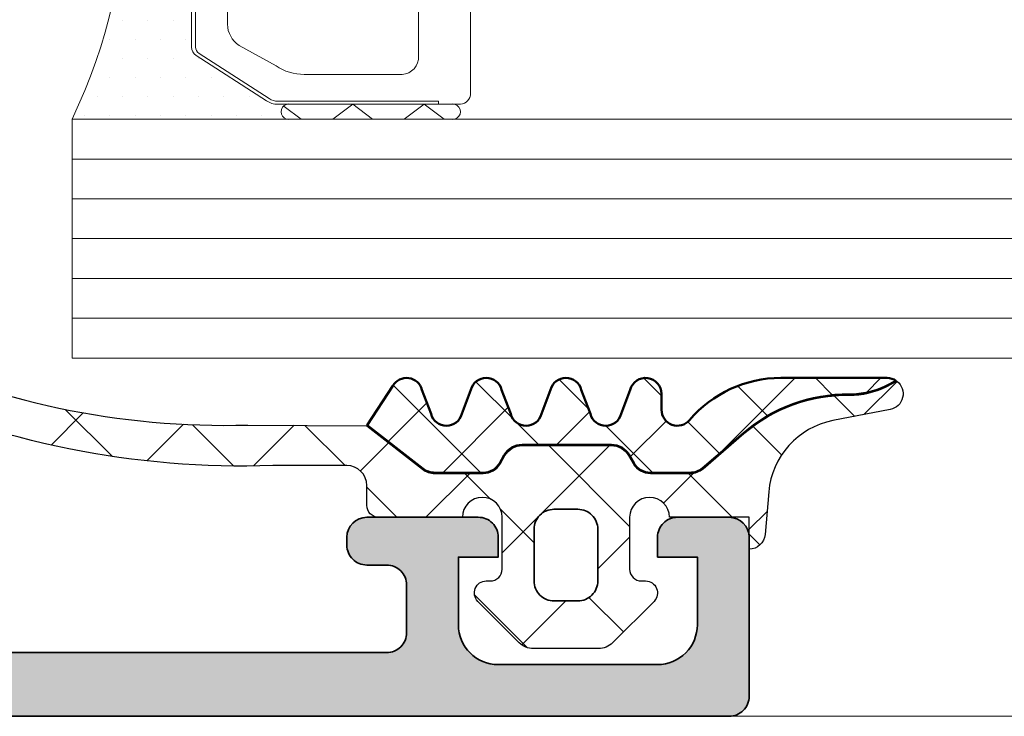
# Model space of a CAD drawing. Header units: millimetres. Extents: x 71658 to 298332, y -154437 to -30421.
# Tile 77 of 155: x 91941 to 91966, y -58684 to -58666. Entities that reach past the tile are written whole.
import ezdxf

# ---------------------------------------------------------------- set-up
doc = ezdxf.new("R2010")
doc.units = ezdxf.units.MM
doc.header["$LTSCALE"] = 500
doc.header["$MEASUREMENT"] = 0
doc.layers.get('0').update_dxf_attribs({"color": 250, "lineweight": 5})
for name, color, linetype, lineweight in [('0S-Profile Aluminium', 254, 'Continuous', 35), ('0S-Profile EPDM', 22, 'Continuous', 25), ('0S-Profile Isolator', 91, 'Continuous', 50), ('0S-Shading Aluminium', 252, 'Continuous', 20), ('0S-Shading EPDM', 25, 'Continuous', 13), ('0S-Shading Isolator', 103, 'Continuous', 25), ('2-0', 30, 'Continuous', 0), ('3-0', 84, 'Continuous', 0), ('A-13-UKS', 250, 'Continuous', 5), ('S11_Stahl_Kontur', 62, 'Continuous', 0)]:
    doc.layers.add(name, color=color, linetype=linetype, lineweight=lineweight)

# ---------------------------------------------------------------- blocks, each defined once
blk = doc.blocks.new('__DB3DAA4F_5E89_4629_8CFB_890E73333C2B_')
at = {"color": 7}
blk.add_lwpolyline([(148.0998452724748, -256.3416985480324), (150.4714181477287, -256.3416985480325)], dxfattribs=at)
at = {"layer": '2-0'}
for p, q in [((147.7714181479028, -255.2166985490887), (142.2714181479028, -255.2166985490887)), ((151.7714181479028, -255.2166985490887), (147.7714181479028, -255.2166985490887)), ((147.7714181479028, -255.5916985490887), (151.7714181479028, -255.5916985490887)), ((142.5889181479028, -255.6929485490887), (142.5889181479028, -255.6929485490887)), ((143.2239181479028, -255.6929485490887), (143.2239181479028, -255.6929485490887)), ((143.8589181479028, -255.6929485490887), (143.8589181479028, -255.6929485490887)), ((144.4939181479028, -255.6929485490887), (144.4939181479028, -255.6929485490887)), ((145.1289181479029, -255.6929485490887), (145.1289181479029, -255.6929485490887)), ((145.7639181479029, -255.6929485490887), (145.7639181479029, -255.6929485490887)), ((146.3989181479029, -255.6929485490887), (146.3989181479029, -255.6929485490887)), ((147.0339181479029, -255.6929485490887), (147.0339181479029, -255.6929485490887)), ((142.9064181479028, -256.1691985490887), (142.9064181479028, -256.1691985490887)), ((143.5414181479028, -256.1691985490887), (143.5414181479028, -256.1691985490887)), ((144.1764181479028, -256.1691985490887), (144.1764181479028, -256.1691985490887)), ((144.8114181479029, -256.1691985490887), (144.8114181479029, -256.1691985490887)), ((145.4464181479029, -256.1691985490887), (145.4464181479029, -256.1691985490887)), ((146.0814181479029, -256.1691985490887), (146.0814181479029, -256.1691985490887)), ((143.2239181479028, -256.6454485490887), (143.2239181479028, -256.6454485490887)), ((143.8589181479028, -256.6454485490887), (143.8589181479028, -256.6454485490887)), ((144.4939181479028, -256.6454485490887), (144.4939181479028, -256.6454485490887)), ((145.1289181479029, -256.6454485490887), (145.1289181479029, -256.6454485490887)), ((145.7639181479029, -256.6454485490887), (145.7639181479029, -256.6454485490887)), ((143.5414181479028, -257.1216985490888), (143.5414181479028, -257.1216985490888)), ((144.1764181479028, -257.1216985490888), (144.1764181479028, -257.1216985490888)), ((144.8114181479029, -257.1216985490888), (144.8114181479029, -257.1216985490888)), ((145.2714181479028, -265.1087034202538), (145.2714181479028, -257.3246936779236)), ((143.2239181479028, -257.5979485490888), (143.2239181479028, -257.5979485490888)), ((143.8589181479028, -257.5979485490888), (143.8589181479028, -257.5979485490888)), ((144.4939181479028, -257.5979485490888), (144.4939181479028, -257.5979485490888)), ((145.1289181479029, -257.5979485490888), (145.1289181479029, -257.5979485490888)), ((143.5414181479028, -258.0741985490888), (143.5414181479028, -258.0741985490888)), ((144.1764181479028, -258.0741985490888), (144.1764181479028, -258.0741985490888)), ((144.8114181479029, -258.0741985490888), (144.8114181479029, -258.0741985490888)), ((143.8589181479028, -258.5504485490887), (143.8589181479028, -258.5504485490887)), ((144.4939181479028, -258.5504485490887), (144.4939181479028, -258.5504485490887)), ((145.1289181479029, -258.5504485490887), (145.1289181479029, -258.5504485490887)), ((143.5414181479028, -259.0266985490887), (143.5414181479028, -259.0266985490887)), ((144.1764181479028, -259.0266985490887), (144.1764181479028, -259.0266985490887)), ((144.8114181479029, -259.0266985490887), (144.8114181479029, -259.0266985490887)), ((143.8589181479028, -259.5029485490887), (143.8589181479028, -259.5029485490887)), ((144.4939181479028, -259.5029485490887), (144.4939181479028, -259.5029485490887)), ((145.1289181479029, -259.5029485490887), (145.1289181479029, -259.5029485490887)), ((144.1764181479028, -259.9791985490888), (144.1764181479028, -259.9791985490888)), ((144.8114181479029, -259.9791985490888), (144.8114181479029, -259.9791985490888)), ((143.8589181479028, -260.4554485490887), (143.8589181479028, -260.4554485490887)), ((144.4939181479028, -260.4554485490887), (144.4939181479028, -260.4554485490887)), ((145.1289181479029, -260.4554485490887), (145.1289181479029, -260.4554485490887)), ((144.1764181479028, -260.9316985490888), (144.1764181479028, -260.9316985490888)), ((144.8114181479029, -260.9316985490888), (144.8114181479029, -260.9316985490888)), ((143.8589181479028, -261.4079485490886), (143.8589181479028, -261.4079485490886)), ((144.4939181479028, -261.4079485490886), (144.4939181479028, -261.4079485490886)), ((145.1289181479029, -261.4079485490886), (145.1289181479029, -261.4079485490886)), ((144.1764181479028, -261.8841985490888), (144.1764181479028, -261.8841985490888)), ((144.8114181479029, -261.8841985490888), (144.8114181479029, -261.8841985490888)), ((143.8589181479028, -262.3604485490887), (143.8589181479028, -262.3604485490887)), ((144.4939181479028, -262.3604485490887), (144.4939181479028, -262.3604485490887)), ((145.1289181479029, -262.3604485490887), (145.1289181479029, -262.3604485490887)), ((144.1764181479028, -262.8366985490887), (144.1764181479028, -262.8366985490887)), ((144.8114181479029, -262.8366985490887), (144.8114181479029, -262.8366985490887)), ((143.8589181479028, -263.3129485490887), (143.8589181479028, -263.3129485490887)), ((144.4939181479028, -263.3129485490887), (144.4939181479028, -263.3129485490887)), ((145.1289181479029, -263.3129485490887), (145.1289181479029, -263.3129485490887)), ((143.5414181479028, -263.7891985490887), (143.5414181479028, -263.7891985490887)), ((144.1764181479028, -263.7891985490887), (144.1764181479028, -263.7891985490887)), ((144.8114181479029, -263.7891985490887), (144.8114181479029, -263.7891985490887)), ((143.8589181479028, -264.2654485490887), (143.8589181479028, -264.2654485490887)), ((144.4939181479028, -264.2654485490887), (144.4939181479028, -264.2654485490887)), ((145.1289181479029, -264.2654485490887), (145.1289181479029, -264.2654485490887)), ((143.5414181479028, -264.7416985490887), (143.5414181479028, -264.7416985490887)), ((144.1764181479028, -264.7416985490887), (144.1764181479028, -264.7416985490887)), ((144.8114181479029, -264.7416985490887), (144.8114181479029, -264.7416985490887)), ((143.2239181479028, -265.2179485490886), (143.2239181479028, -265.2179485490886)), ((143.8589181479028, -265.2179485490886), (143.8589181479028, -265.2179485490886)), ((144.4939181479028, -265.2179485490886), (144.4939181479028, -265.2179485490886)), ((145.1289181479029, -265.2179485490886), (145.1289181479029, -265.2179485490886)), ((142.9064181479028, -265.6941985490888), (142.9064181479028, -265.6941985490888)), ((143.5414181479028, -265.6941985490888), (143.5414181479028, -265.6941985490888)), ((144.1764181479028, -265.6941985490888), (144.1764181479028, -265.6941985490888)), ((144.8114181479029, -265.6941985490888), (144.8114181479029, -265.6941985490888)), ((145.4464181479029, -265.6941985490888), (145.4464181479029, -265.6941985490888)), ((143.2239181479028, -266.1704485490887), (143.2239181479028, -266.1704485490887)), ((143.8589181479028, -266.1704485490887), (143.8589181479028, -266.1704485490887)), ((144.4939181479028, -266.1704485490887), (144.4939181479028, -266.1704485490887)), ((145.1289181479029, -266.1704485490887), (145.1289181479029, -266.1704485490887)), ((145.7639181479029, -266.1704485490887), (145.7639181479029, -266.1704485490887)), ((142.9064181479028, -266.6466985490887), (142.9064181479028, -266.6466985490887)), ((143.5414181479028, -266.6466985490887), (143.5414181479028, -266.6466985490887)), ((144.1764181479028, -266.6466985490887), (144.1764181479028, -266.6466985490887)), ((144.8114181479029, -266.6466985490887), (144.8114181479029, -266.6466985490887)), ((145.4464181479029, -266.6466985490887), (145.4464181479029, -266.6466985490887)), ((146.0814181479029, -266.6466985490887), (146.0814181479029, -266.6466985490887)), ((146.7164181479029, -266.6466985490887), (146.7164181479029, -266.6466985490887)), ((151.7714181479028, -266.8416985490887), (147.7714181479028, -266.8416985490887)), ((142.2714181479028, -267.2166985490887), (147.7714181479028, -267.2166985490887)), ((142.5889181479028, -267.1229485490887), (142.5889181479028, -267.1229485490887)), ((143.2239181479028, -267.1229485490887), (143.2239181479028, -267.1229485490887)), ((143.8589181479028, -267.1229485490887), (143.8589181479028, -267.1229485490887)), ((144.4939181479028, -267.1229485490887), (144.4939181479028, -267.1229485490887)), ((145.1289181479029, -267.1229485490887), (145.1289181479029, -267.1229485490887)), ((145.7639181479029, -267.1229485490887), (145.7639181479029, -267.1229485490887)), ((146.3989181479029, -267.1229485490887), (146.3989181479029, -267.1229485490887)), ((147.0339181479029, -267.1229485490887), (147.0339181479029, -267.1229485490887)), ((147.7714181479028, -267.2166985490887), (151.7714181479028, -267.2166985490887))]:
    blk.add_line(p, q, dxfattribs=at)
for centre, radius, start, end in [((129.817732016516, -261.2166985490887), 13.82368613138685, 334.2759272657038, 25.72407273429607), ((147.7167306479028, -255.4041985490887), 0.1953125, 73.73979529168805, 286.260204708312), ((147.7167306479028, -255.4041985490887), 0.1953125, 73.73979529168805, 286.260204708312), ((151.8261056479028, -255.4041985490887), 0.1953125, 253.739795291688, 106.2602047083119), ((147.7167306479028, -267.0291985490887), 0.1953125, 73.73979529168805, 286.260204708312), ((147.7167306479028, -267.0291985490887), 0.1953125, 73.73979529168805, 286.260204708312), ((151.8261056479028, -267.0291985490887), 0.1953125, 253.739795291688, 106.2602047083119)]:
    blk.add_arc(centre, radius, start, end, dxfattribs=at)
at = {"layer": '3-0'}
for p, q in [((147.5946414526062, -255.2716160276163), (148.0214181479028, -255.5916985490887)), ((148.8174693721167, -255.5916985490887), (149.3174693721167, -255.2166985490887)), ((149.3174693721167, -255.2166985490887), (149.8174693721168, -255.5916985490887)), ((150.6135205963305, -255.5916985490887), (151.1135205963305, -255.2166985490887)), ((151.1135205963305, -255.2166985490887), (151.6135205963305, -255.5916985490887)), ((147.5946414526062, -266.8966160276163), (148.0214181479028, -267.2166985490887)), ((148.8174693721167, -267.2166985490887), (149.3174693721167, -266.8416985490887)), ((149.3174693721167, -266.8416985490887), (149.8174693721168, -267.2166985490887)), ((150.6135205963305, -267.2166985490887), (151.1135205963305, -266.8416985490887)), ((151.1135205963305, -266.8416985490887), (151.6135205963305, -267.2166985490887))]:
    blk.add_line(p, q, dxfattribs=at)
at = {"layer": 'S11_Stahl_Kontur'}
for p, q in [((147.4371035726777, -255.5916985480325), (151.9714181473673, -255.5916985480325)), ((151.4714181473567, -255.591698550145), (151.4714181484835, -255.6666985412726)), ((145.3885754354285, -256.8163305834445), (147.154260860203, -255.6795665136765)), ((147.2249715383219, -255.7325995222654), (145.4592861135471, -256.8693635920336)), ((151.4714181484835, -255.6666985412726), (147.4371035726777, -255.6666985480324)), ((152.2714181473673, -255.8166985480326), (152.2714181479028, -261.1106325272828)), ((148.0998452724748, -256.3416985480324), (150.4714181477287, -256.3416985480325)), ((146.4643113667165, -257.0701888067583), (147.3927384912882, -256.5613684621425)), ((150.9714181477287, -256.7166985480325), (150.971418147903, -261.2166985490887)), ((145.2714181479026, -265.4049344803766), (145.2714181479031, -257.0284626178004)), ((145.3714181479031, -257.0284626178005), (145.3714181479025, -265.4049344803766)), ((146.1714181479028, -261.2166985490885), (146.171418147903, -257.6005188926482)), ((146.1714181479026, -264.8328782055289), (146.1714181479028, -261.2166985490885)), ((150.971418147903, -261.2166985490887), (150.9714181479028, -265.7166985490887)), ((152.2714181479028, -261.3227645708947), (152.2714181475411, -266.6166985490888)), ((147.3927384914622, -265.8720286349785), (146.464311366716, -265.3632082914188)), ((147.1542608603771, -266.7538305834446), (145.3885754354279, -265.6170665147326)), ((145.4592861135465, -265.5640335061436), (147.2249715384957, -266.7007975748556)), ((150.4714181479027, -266.0916985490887), (148.0998452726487, -266.0916985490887)), ((147.4371035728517, -266.7666985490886), (151.4714181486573, -266.7666985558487)), ((151.9714181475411, -266.8416985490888), (147.4371035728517, -266.8416985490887)), ((151.4714181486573, -266.7666985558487), (151.4714181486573, -266.8416985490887))]:
    blk.add_line(p, q, dxfattribs=at)
for centre, radius, start, end in [((147.4298449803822, -256.0674959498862), 0.4758527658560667, 89.12598420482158, 125.3898928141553), ((152.0042306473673, -255.8604485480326), 0.2707456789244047, 9.299241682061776, 96.96096302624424), ((147.4316596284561, -256.0235465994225), 0.3568895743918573, 89.12598420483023, 125.3898928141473), ((148.081698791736, -257.5311920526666), 1.189631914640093, 89.125984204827, 125.3898928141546), ((150.5261056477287, -256.7896152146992), 0.4512427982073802, 9.299241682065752, 96.96096302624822), ((145.5395700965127, -257.0381407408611), 0.2683265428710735, 124.2446167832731, 177.9329815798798), ((145.5725321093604, -257.035721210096), 0.201244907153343, 124.2446167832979, 177.9329815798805), ((146.8417980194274, -257.6247142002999), 0.670816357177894, 124.2446167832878, 177.9329815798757), ((152.2776681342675, -261.2166985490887), 0.1062500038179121, 93.37227919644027, 266.6277208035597), ((146.8417980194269, -264.8086828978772), 0.6708163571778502, 182.0670184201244, 235.7553832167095), ((145.5395700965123, -265.395256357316), 0.2683265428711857, 182.0670184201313, 235.7553832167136), ((145.5725321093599, -265.3976758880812), 0.2012449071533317, 182.0670184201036, 235.7553832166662), ((150.5261056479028, -265.643781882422), 0.4512427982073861, 263.0390369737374, 350.7007583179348), ((148.08169879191, -264.9022050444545), 1.189631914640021, 234.6101071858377, 270.8740157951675), ((147.4316596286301, -266.4098504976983), 0.3568895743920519, 234.6101071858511, 270.8740157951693), ((152.0042306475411, -266.5729485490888), 0.2707456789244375, 263.0390369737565, 350.7007583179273), ((147.4298449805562, -266.365901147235), 0.4758527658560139, 234.6101071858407, 270.8740157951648)]:
    blk.add_arc(centre, radius, start, end, dxfattribs=at)
blk = doc.blocks.new('345060__97B92176_2DDE_4CAB_899B_5C18491CEBD6_')
at = {"layer": '0S-Shading Aluminium'}
h = blk.add_hatch(color=256, dxfattribs=at)
edge = h.paths.add_edge_path()
edge.add_arc((0.6999984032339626, 10.999986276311), 0.4999862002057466, 180, 270.0000000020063)
edge.add_line((0.6999984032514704, 10.50000007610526), (6.500003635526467, 10.50000007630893))
edge.add_ellipse((6.500003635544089, 10.00000371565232), major_axis=(-0.4999963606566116, 0), ratio=1, start_angle=180, end_angle=270.00000000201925, ccw=False)
edge.add_line((6.9999999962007, 10.000003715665), (6.999999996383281, 2.800022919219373))
edge.add_ellipse((5.999980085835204, 2.80002291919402), major_axis=(-1.000019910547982, 0), ratio=1, start_angle=89.99999999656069, end_angle=180, ccw=False)
edge.add_line((5.999980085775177, 1.800003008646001), (2.700012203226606, 1.800003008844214))
edge.add_ellipse((2.699981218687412, 2.799972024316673), major_axis=(-0.999969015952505, 0), ratio=1, start_angle=-0.0017821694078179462, end_angle=90.00177533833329, ccw=False)
edge.add_line((1.700012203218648, 2.800003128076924), (1.700012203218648, 4.500000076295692))
edge.add_line((1.700012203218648, 4.500000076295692), (1.100006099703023, 4.500000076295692))
edge.add_line((1.100006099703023, 4.500000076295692), (0, 3.400001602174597))
edge.add_line((0, 3.400001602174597), (0, 0))
edge.add_line((0, 0), (68.4999983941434, -1.33014e-11))
edge.add_arc((68.4999983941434, 0.4999963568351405), 0.4999963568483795, 270, 360.0004159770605)
edge.add_line((68.99999475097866, 0.4999999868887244), (68.99999475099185, 4.500003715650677))
edge.add_arc((68.49999839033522, 4.500003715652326), 0.4999963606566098, 0, 89.99999998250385)
edge.add_line((68.4999983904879, 5.000000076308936), (67.19995618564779, 5.000000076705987))
edge.add_arc((67.19995618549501, 4.50005084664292), 0.4999492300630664, 89.9999999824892, 180)
edge.add_line((66.70000695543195, 4.500050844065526), (66.70000695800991, 4.000000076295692))
edge.add_line((66.70000695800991, 4.000000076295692), (67.70000695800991, 4.000000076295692))
edge.add_line((67.70000695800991, 4.000000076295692), (67.70000695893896, 2.3000462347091))
edge.add_ellipse((66.69996373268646, 2.30004623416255), major_axis=(-1.000043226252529, 0), ratio=1, start_angle=89.9999999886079, end_angle=180, ccw=False)
edge.add_line((66.69996373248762, 1.300003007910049), (62.69996356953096, 1.300003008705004))
edge.add_ellipse((62.69996356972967, 2.299955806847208), major_axis=(-0.9999527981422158, 0), ratio=1, start_angle=0, end_angle=89.99999998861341, ccw=False)
edge.add_line((61.70001077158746, 2.299955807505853), (61.70001077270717, 4.000000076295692))
edge.add_line((61.70001077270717, 4.000000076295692), (62.70001077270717, 4.000000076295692))
edge.add_line((62.70001077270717, 4.000000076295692), (62.70001077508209, 4.499951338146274))
edge.add_arc((62.19996203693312, 4.499951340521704), 0.5000487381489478, 0, 90.00000004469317)
edge.add_line((62.19996203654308, 5.000000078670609), (59.39997866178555, 5.000000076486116))
edge.add_arc((59.39997866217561, 4.500013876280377), 0.4999862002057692, 90.00000004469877, 180)
edge.add_line((58.89999246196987, 4.500013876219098), (58.89999246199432, 4.29999024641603))
edge.add_arc((59.39997958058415, 4.299990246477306), 0.4999871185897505, 180, 270.0000000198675)
edge.add_line((59.39997958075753, 3.800003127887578), (59.89998972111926, 3.800003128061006))
edge.add_ellipse((59.89998972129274, 3.300000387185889), major_axis=(-0.5000027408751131, 0), ratio=1, start_angle=180, end_angle=270.00000001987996, ccw=False)
edge.add_line((60.39999246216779, 3.300000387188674), (60.3999924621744, 2.099994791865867))
edge.add_ellipse((59.89999610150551, 2.099994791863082), major_axis=(-0.4999963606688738, 0), ratio=1, start_angle=89.99999999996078, end_angle=180, ccw=False)
edge.add_line((59.89999610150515, 1.599998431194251), (43.99999856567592, 1.599998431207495))
edge.add_line((43.99999856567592, 1.599998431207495), (37.94294408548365, 1.946114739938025))
edge.add_ellipse((37.99999317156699, 2.944476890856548), major_axis=(-0.999990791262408, 0), ratio=1, start_angle=0, end_angle=86.72952235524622, ccw=False)
edge.add_line((37.00000238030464, 2.944476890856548), (37.00000238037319, 10.09999855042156))
edge.add_ellipse((37.50000238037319, 10.09999855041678), major_axis=(-0.5000000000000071, 0), ratio=1, start_angle=270, end_angle=360, ccw=False)
edge.add_line((37.50000238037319, 10.59999855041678), (38.50000238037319, 10.59999855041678))
edge.add_arc((38.50000238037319, 11.09999855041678), 0.5000000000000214, 270, 360)
edge.add_line((39.00000238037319, 11.09999855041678), (39.00000238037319, 12.50000007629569))
edge.add_ellipse((39.07883882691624, 12.76752066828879), major_axis=(-0.2788950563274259, 0), ratio=1, start_angle=-1.1645893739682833, end_angle=73.5801235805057, ccw=False)
edge.add_line((38.80000138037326, 12.77318907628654), (38.80000138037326, 13.22678307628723))
edge.add_ellipse((39.07886947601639, 13.23244373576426), major_axis=(-0.2789255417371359, 0), ratio=1, start_angle=-73.57540544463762, end_angle=1.162870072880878, ccw=False)
edge.add_line((39.00000238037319, 13.4999870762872), (39.00000238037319, 15.37999807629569))
edge.add_arc((38.70000238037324, 15.37999807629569), 0.3000000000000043, 0, 90)
edge.add_line((38.70000238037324, 15.67999807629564), (37.72002806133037, 15.67999807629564))
edge.add_arc((37.72002806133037, 15.37999807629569), 0.2999999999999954, 90, 180)
edge.add_line((37.42002806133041, 15.37999807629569), (37.42002806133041, 12.62000007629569))
edge.add_ellipse((37.3000280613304, 12.62000007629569), major_axis=(-0.1199999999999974, 0), ratio=1, start_angle=90.00172824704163, end_angle=180, ccw=False)
edge.add_line((37.30003168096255, 12.50000007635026), (33.00015716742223, 12.49987037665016))
edge.add_ellipse((33.0001420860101, 12.99985749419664), major_axis=(-0.4999871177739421, 0), ratio=1, start_angle=0, end_angle=90.0017282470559, ccw=False)
edge.add_line((32.5001549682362, 12.99985749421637), (32.50015496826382, 13.69986732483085))
edge.add_line((32.50015496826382, 13.69986732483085), (33.88839959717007, 16.1043854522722))
edge.add_arc((33.76454956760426, 16.16228914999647), 0.1367174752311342, 334.9424651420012, 455.586790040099)
edge.add_arc((34.23800685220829, 11.32210783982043), 5.000000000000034, 95.58679004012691, 162.2389628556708)
edge.add_ellipse((29.00015287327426, 12.99987056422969), major_axis=(-0.5000001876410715, 0), ratio=1, start_angle=90.00000000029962, end_angle=162.2389628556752, ccw=False)
edge.add_line((29.00015287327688, 12.49987037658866), (10.19985013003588, 12.49987037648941))
edge.add_ellipse((10.19985013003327, 12.99986041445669), major_axis=(-0.4999900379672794, 0), ratio=1, start_angle=17.744937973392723, end_angle=90.00000000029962, ccw=False)
edge.add_arc((4.961534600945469, 11.3235726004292), 5.000000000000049, 17.74493797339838, 84.36827486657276)
edge.add_arc((5.438560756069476, 16.16107941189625), 0.1390303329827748, 84.36827486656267, 204.0655308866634)
edge.add_line((5.311614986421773, 16.10438545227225), (6.699859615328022, 13.69986732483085))
edge.add_line((6.699859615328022, 13.69986732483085), (6.699859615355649, 12.99985749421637))
edge.add_ellipse((6.199872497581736, 12.99985749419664), major_axis=(-0.4999871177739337, 0), ratio=1, start_angle=89.99827175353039, end_angle=180, ccw=False)
edge.add_line((6.199857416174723, 12.49987037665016), (1.899981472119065, 12.50000007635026))
edge.add_ellipse((1.899985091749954, 12.62000007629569), major_axis=(-0.1199999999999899, 0), ratio=1, start_angle=0, end_angle=89.99827175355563, ccw=False)
edge.add_line((1.779985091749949, 12.62000007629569), (1.779985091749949, 15.37999807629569))
edge.add_arc((1.479985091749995, 15.37999807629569), 0.300000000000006, 0, 90)
edge.add_line((1.479985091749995, 15.67999807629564), (0.5000107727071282, 15.67999807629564))
edge.add_arc((0.5000107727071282, 15.37999807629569), 0.3000000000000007, 90, 180)
edge.add_line((0.2000107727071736, 15.37999807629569), (0.2000107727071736, 13.4999870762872))
edge.add_ellipse((0.1211436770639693, 13.23244373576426), major_axis=(-0.2789255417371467, 0), ratio=1, start_angle=178.8371299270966, end_angle=253.57540544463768, ccw=False)
edge.add_line((0.4000117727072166, 13.22678307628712), (0.4000117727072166, 12.77318907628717))
edge.add_ellipse((0.1211763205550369, 12.76752070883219), major_axis=(-0.2788930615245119, 0), ratio=1, start_angle=106.41987641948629, end_angle=181.1645893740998, ccw=False)
edge.add_line((0.2000122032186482, 12.50000203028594), (0.2000122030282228, 10.99998627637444))
edge = h.paths.add_edge_path()
edge.add_ellipse((8.900012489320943, 10.29999549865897), major_axis=(-0.5, 0), ratio=1, start_angle=270, end_angle=360, ccw=False)
edge.add_line((8.900012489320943, 10.79999549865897), (35.10000848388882, 10.79999549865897))
edge.add_ellipse((35.10000848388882, 10.29999549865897), major_axis=(-0.5, 0), ratio=1, start_angle=180, end_angle=270, ccw=False)
edge.add_line((35.60000848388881, 10.29999549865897), (35.60000848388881, 2.100006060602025))
edge.add_ellipse((35.10000848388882, 2.100006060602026), major_axis=(-0.5, 0), ratio=1, start_angle=90, end_angle=180, ccw=False)
edge.add_line((35.10000848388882, 1.600006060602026), (8.900012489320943, 1.600006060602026))
edge.add_ellipse((8.900012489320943, 2.100006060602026), major_axis=(-0.5, 0), ratio=1, start_angle=0, end_angle=90, ccw=False)
edge.add_line((8.400012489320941, 2.100006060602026), (8.400012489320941, 10.29999549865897))
at = {"layer": '0S-Profile Aluminium', "color": 7}
for points in [[(62.19996203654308, 5.000000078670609), (59.39997866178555, 5.000000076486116)], [(68.4999983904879, 5.000000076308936), (67.19995618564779, 5.000000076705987)], [(1.700012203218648, 2.800003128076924), (1.700012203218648, 4.500000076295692), (1.100006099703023, 4.500000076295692), (0, 3.400001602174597), (0, 0), (68.4999983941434, -1.33014e-11)], [(58.89999246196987, 4.500013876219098), (58.89999246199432, 4.29999024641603)], [(61.70001077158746, 2.299955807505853), (61.70001077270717, 4.000000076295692), (62.70001077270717, 4.000000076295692), (62.70001077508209, 4.499951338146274)], [(66.70000695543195, 4.500050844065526), (66.70000695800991, 4.000000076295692), (67.70000695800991, 4.000000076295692), (67.70000695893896, 2.3000462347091)], [(68.99999475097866, 0.4999999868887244), (68.99999475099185, 4.500003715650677)], [(59.39997958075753, 3.800003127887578), (59.89998972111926, 3.800003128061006)], [(60.39999246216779, 3.300000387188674), (60.3999924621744, 2.099994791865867)], [(59.89999610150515, 1.599998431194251), (43.99999856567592, 1.599998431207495), (37.94294408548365, 1.946114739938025)], [(66.69996373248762, 1.300003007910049), (62.69996356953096, 1.300003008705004)]]:
    blk.add_lwpolyline(points, dxfattribs=at)
for centre, radius, start, end in [((59.39997866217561, 4.500013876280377), 0.4999862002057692, 90.00000004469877, 180), ((62.19996203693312, 4.499951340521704), 0.5000487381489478, 0, 90.00000004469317), ((67.19995618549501, 4.50005084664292), 0.4999492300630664, 89.9999999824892, 180), ((68.49999839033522, 4.500003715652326), 0.4999963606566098, 0, 89.99999998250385), ((59.39997958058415, 4.299990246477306), 0.4999871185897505, 180, 270.0000000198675), ((68.4999983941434, 0.4999963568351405), 0.4999963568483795, 270, 0.0004159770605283)]:
    blk.add_arc(centre, radius, start, end, dxfattribs=at)
at = {"layer": '0S-Profile Aluminium', "color": 7, "extrusion": (0, 0, -1)}
for centre, radius, start, end in [((-59.89998972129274, 3.300000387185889), 0.5000027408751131, 89.99999998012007, 180), ((-62.69996356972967, 2.299955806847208), 0.9999527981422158, 270.0000000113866, 0), ((-66.69996373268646, 2.30004623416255), 1.000043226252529, 180, 270.0000000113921), ((-59.89999610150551, 2.099994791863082), 0.4999963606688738, 180, 270.0000000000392)]:
    blk.add_arc(centre, radius, start, end, dxfattribs=at)
blk = doc.blocks.new('372200__F6838B14_9C53_46C1_92AB_A7FBE232FCFD_')
at = {"layer": '0S-Profile Aluminium', "color": 7}
blk.add_blockref('345060__97B92176_2DDE_4CAB_899B_5C18491CEBD6_', (0, 0), dxfattribs=at)
blk = doc.blocks.new('284351__CC56883B_E76E_4550_9E6A_B79B80B3B506_')
at = {"layer": '0S-Shading EPDM'}
h = blk.add_hatch(dxfattribs=at)
h.set_pattern_fill('ANSI37', color=256, scale=0.625, angle=90, style=0)
h.set_pattern_definition([(135, (0, 0), (-1.403165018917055, -1.403165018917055), []), (225, (0, 0), (1.403165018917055, -1.403165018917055), [])])
edge = h.paths.add_edge_path()
edge.add_line((6.199962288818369, 1.299987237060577), (6.199962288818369, 1.123706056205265e-05))
edge.add_arc((6.699962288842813, 1.12370605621e-05), 0.5000000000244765, 180, 360)
edge.add_line((7.199962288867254, 1.12370605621e-05), (9.299965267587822, 8.4285791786e-06))
edge.add_ellipse((9.299965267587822, -0.3000000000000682), major_axis=(-0.3000084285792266, 0), ratio=1, start_angle=180, end_angle=270, ccw=False)
edge.add_line((9.59997369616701, -0.3000000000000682), (9.59997369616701, -0.8000076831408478))
edge.add_arc((10.09979059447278, -0.8000076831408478), 0.4998168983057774, 180, 269.9950213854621)
edge.add_line((10.09974716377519, -1.299824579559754), (11.95669132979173, -1.299824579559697))
edge.add_ellipse((12.72616683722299, -23.36255503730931), major_axis=(-22.07614476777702, 0), ratio=1, start_angle=218.8187455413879, end_angle=271.9974787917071, ccw=False)
edge.add_ellipse((29.49341543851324, -9.773935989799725), major_axis=(-0.4999939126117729, 0), ratio=1, start_angle=44.99861945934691, end_angle=210.0011404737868, ccw=False)
edge.add_arc((13.15268284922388, -22.56197735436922), 20.25355707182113, 37.87505368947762, 91.60488280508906)
edge.add_line((12.58544499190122, -2.316365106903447), (9.600093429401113, -2.300007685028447))
edge.add_line((9.600093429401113, -2.300007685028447), (8.200809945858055, -1.206086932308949))
edge.add_arc((7.892860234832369, -1.599999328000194), 0.5000000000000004, 51.98269699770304, 90)
edge.add_line((7.892860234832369, -1.099999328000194), (6.678354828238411, -1.099999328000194))
edge.add_arc((6.678354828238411, -1.59999932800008), 0.4999999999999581, 90, 150.000000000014)
edge.add_line((6.245342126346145, -1.349999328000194), (6.129872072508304, -1.549999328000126))
edge.add_ellipse((5.696859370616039, -1.299999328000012), major_axis=(-0.5000000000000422, 0), ratio=1, start_angle=90, end_angle=149.9999999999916, ccw=False)
edge.add_line((5.696859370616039, -1.799999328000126), (3.459849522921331, -1.799999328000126))
edge.add_ellipse((3.459849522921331, -1.299999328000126), major_axis=(-0.4999999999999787, 0), ratio=1, start_angle=29.99999999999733, end_angle=90, ccw=False)
edge.add_line((3.026836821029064, -1.549999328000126), (2.911366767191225, -1.349999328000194))
edge.add_arc((2.478354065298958, -1.599999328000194), 0.5000000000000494, 29.99999999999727, 90)
edge.add_line((2.478354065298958, -1.099999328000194), (1.480853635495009, -1.099999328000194))
edge.add_arc((1.480853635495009, -1.595897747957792), 0.4958984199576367, 90, 130.6411808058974)
edge.add_line((1.157865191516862, -1.219608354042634), (0.1316338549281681, -2.100475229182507))
edge.add_ellipse((-2.476076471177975, 0.9375707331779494), major_axis=(-4.003732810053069, 0), ratio=1, start_angle=89.38113086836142, end_angle=130.6411808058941, ccw=False)
edge.add_arc((-2.540923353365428, -5.065811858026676), 2.000000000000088, 89.3811308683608, 116.654791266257)
edge.add_line((-3.438151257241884, -3.278360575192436), (-3.710891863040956, -3.415265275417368))
edge.add_ellipse((-3.464703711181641, -3.10000076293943), major_axis=(-0.4000003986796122, 0), ratio=1, start_angle=-78.98943755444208, end_angle=52.01393772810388, ccw=False)
edge.add_line((-3.541099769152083, -2.707363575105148), (-2.103007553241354, -2.427761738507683))
edge.add_arc((-2.484711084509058, -0.4645240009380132), 1.999999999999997, 281.0024964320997, 355.0047506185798)
edge.add_line((-0.4923072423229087, -0.6386702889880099), (-0.3985256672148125, 0.4342826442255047))
edge.add_ellipse((4.0603309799e-06, 0.3999974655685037), major_axis=(-0.4000017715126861, 0), ratio=1, start_angle=270.0005815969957, end_angle=355.08299850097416, ccw=False)
edge.add_line((0, 0.7999992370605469), (0, 0))
edge.add_line((0, 0), (1.999981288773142, 1.12370605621e-05))
edge.add_arc((2.499981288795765, 1.12370605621e-05), 0.5000000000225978, 180, 360)
edge.add_line((2.999981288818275, 1.12370605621e-05), (2.999981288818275, 1.299987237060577))
edge.add_arc((2.699981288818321, 1.299987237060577), 0.2999999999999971, 0, 90)
edge.add_line((2.699981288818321, 1.599987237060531), (2.599956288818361, 1.599987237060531))
edge.add_ellipse((2.599984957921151, 1.900002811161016), major_axis=(-0.3000155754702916, 0), ratio=1, start_angle=-44.99659114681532, end_angle=89.9945248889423, ccw=False)
edge.add_line((2.387829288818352, 2.112133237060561), (3.428391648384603, 3.153428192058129))
edge.add_ellipse((3.782069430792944, 2.799999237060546), major_axis=(-0.5000000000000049, 0), ratio=1, start_angle=270, end_angle=315.0201621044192, ccw=False)
edge.add_line((3.782069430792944, 3.299999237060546), (5.418117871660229, 3.299999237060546))
edge.add_ellipse((5.418117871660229, 2.799999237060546), major_axis=(-0.5, 0), ratio=1, start_angle=224.9723007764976, end_angle=270, ccw=False)
edge.add_line((5.771842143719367, 3.153381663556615), (6.812084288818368, 2.112133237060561))
edge.add_ellipse((6.599956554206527, 1.899991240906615), major_axis=(-0.3000040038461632, 0), ratio=1, start_angle=89.99994931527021, end_angle=225.0019259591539, ccw=False)
edge.add_line((6.599956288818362, 1.599987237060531), (6.499962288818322, 1.599987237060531))
edge.add_arc((6.499962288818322, 1.299987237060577), 0.3000000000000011, 90, 180)
edge = h.paths.add_edge_path()
edge.add_line((5.399975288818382, 0.2999872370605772), (5.399975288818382, 1.599987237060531))
edge.add_arc((4.89999392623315, 1.600005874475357), 0.4999813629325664, 359.9978642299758, 450.002135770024)
edge.add_line((4.899975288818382, 2.099987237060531), (4.299968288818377, 2.099987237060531))
edge.add_arc((4.299949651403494, 1.600005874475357), 0.4999813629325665, 89.99786422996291, 180.0021357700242)
edge.add_line((3.799968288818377, 1.599987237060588), (3.799968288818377, 0.2999872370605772))
edge.add_arc((4.299958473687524, 0.2999774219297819), 0.4999901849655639, 179.9988752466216, 270.0011247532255)
edge.add_line((4.299968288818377, -0.2000127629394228), (4.899975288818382, -0.2000127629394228))
edge.add_arc((4.89998510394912, 0.2999774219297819), 0.4999901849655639, 269.9988752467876, 360.0011247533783)
at = {"layer": '0S-Profile Aluminium', "color": 7}
for points in [[(4.899975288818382, 2.099987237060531), (4.299968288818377, 2.099987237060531)], [(3.799968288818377, 1.599987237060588), (3.799968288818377, 0.2999872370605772)], [(5.399975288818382, 0.2999872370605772), (5.399975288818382, 1.599987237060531)], [(4.299968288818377, -0.2000127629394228), (4.899975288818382, -0.2000127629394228)]]:
    blk.add_lwpolyline(points, dxfattribs=at)
for centre, radius, start, end in [((4.299949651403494, 1.600005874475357), 0.4999813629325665, 89.99786422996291, 180.0021357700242), ((4.89999392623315, 1.600005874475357), 0.4999813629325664, 359.9978642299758, 90.00213577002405), ((4.299958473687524, 0.2999774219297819), 0.4999901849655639, 179.9988752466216, 270.0011247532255), ((4.89998510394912, 0.2999774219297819), 0.4999901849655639, 269.9988752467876, 0.0011247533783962)]:
    blk.add_arc(centre, radius, start, end, dxfattribs=at)
at = {"layer": '0S-Profile EPDM', "color": 7}
for points in [[(3.782069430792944, 3.299999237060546), (5.418117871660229, 3.299999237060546)], [(2.387829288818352, 2.112133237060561), (3.428391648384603, 3.153428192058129)], [(5.771842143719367, 3.153381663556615), (6.812084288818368, 2.112133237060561)], [(2.699981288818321, 1.599987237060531), (2.599956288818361, 1.599987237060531)], [(6.599956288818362, 1.599987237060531), (6.499962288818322, 1.599987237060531)], [(2.999981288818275, 1.12370605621e-05), (2.999981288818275, 1.299987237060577)], [(6.199962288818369, 1.299987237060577), (6.199962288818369, 1.12370605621e-05)], [(0, 0.7999992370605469), (0, 0), (1.999981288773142, 1.12370605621e-05)], [(-0.4923072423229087, -0.6386702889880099), (-0.3985256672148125, 0.4342826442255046)], [(7.199962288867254, 1.12370605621e-05), (9.299965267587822, 8.4285791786e-06)], [(9.59997369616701, -0.3000000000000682), (9.59997369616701, -0.8000076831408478)], [(1.157865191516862, -1.219608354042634), (0.1316338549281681, -2.100475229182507)], [(2.478354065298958, -1.099999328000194), (1.480853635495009, -1.099999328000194)], [(7.892860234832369, -1.099999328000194), (6.678354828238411, -1.099999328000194)], [(12.58544499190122, -2.316365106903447), (9.600093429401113, -2.300007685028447), (8.200809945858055, -1.206086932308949)], [(3.026836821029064, -1.549999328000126), (2.911366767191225, -1.349999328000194)], [(6.245342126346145, -1.349999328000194), (6.129872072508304, -1.549999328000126)], [(10.09974716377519, -1.299824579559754), (11.95669132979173, -1.299824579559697)], [(5.696859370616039, -1.799999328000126), (3.459849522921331, -1.799999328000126)], [(-3.541099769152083, -2.707363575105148), (-2.103007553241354, -2.427761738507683)], [(-3.438151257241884, -3.278360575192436), (-3.710891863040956, -3.415265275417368)]]:
    blk.add_lwpolyline(points, dxfattribs=at)
at = {"layer": '0S-Profile EPDM', "color": 7, "extrusion": (0, 0, -1)}
for centre, radius, start, end in [((-3.782069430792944, 2.799999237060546), 0.5000000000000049, 44.97983789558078, 90), ((-5.418117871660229, 2.799999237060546), 0.5, 90, 135.0276992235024), ((-2.599984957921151, 1.900002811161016), 0.3000155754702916, 270.0054751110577, 44.9965911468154), ((-6.599956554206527, 1.899991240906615), 0.3000040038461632, 134.9980740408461, 270.0000506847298), ((-4.0603309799e-06, 0.3999974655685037), 0.4000017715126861, 4.917001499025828, 89.99941840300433), ((-9.299965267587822, -0.3000000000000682), 0.3000084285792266, 90, 180), ((-12.72616683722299, -23.36255503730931), 22.07614476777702, 88.00252120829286, 141.1812544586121), ((-3.459849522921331, -1.299999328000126), 0.4999999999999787, 270, 330.0000000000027), ((-5.696859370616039, -1.299999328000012), 0.5000000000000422, 210.0000000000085, 270), ((2.476076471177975, 0.9375707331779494), 4.003732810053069, 229.3588191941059, 270.6188691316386), ((3.464703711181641, -3.10000076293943), 0.4000003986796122, 307.9860622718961, 78.98943755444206)]:
    blk.add_arc(centre, radius, start, end, dxfattribs=at)
at = {"layer": '0S-Profile EPDM', "color": 7}
for centre, radius, start, end in [((2.699981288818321, 1.299987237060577), 0.2999999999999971, 0, 90), ((6.499962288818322, 1.299987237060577), 0.3000000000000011, 90, 180), ((2.499981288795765, 1.12370605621e-05), 0.5000000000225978, 180, 0), ((6.699962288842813, 1.12370605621e-05), 0.5000000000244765, 180, 0), ((-2.484711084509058, -0.4645240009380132), 1.999999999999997, 281.0024964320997, 355.0047506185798), ((10.09979059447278, -0.8000076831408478), 0.4998168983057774, 180, 269.9950213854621), ((1.480853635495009, -1.595897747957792), 0.4958984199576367, 90, 130.6411808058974), ((2.478354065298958, -1.599999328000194), 0.5000000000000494, 29.99999999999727, 90), ((6.678354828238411, -1.59999932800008), 0.4999999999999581, 90, 150.000000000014), ((7.892860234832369, -1.599999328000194), 0.5000000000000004, 51.98269699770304, 90), ((13.15268284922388, -22.56197735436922), 20.25355707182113, 37.87505368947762, 91.60488280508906), ((-2.540923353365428, -5.065811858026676), 2.000000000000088, 89.3811308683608, 116.654791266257)]:
    blk.add_arc(centre, radius, start, end, dxfattribs=at)
blk = doc.blocks.new('284351__2BA7D2E1_159A_4319_986F_A1EFA068BB28_')
at = {"layer": '0S-Shading Isolator'}
h = blk.add_hatch(dxfattribs=at)
h.set_pattern_fill('ANSI37', color=256, scale=0.48, angle=90, style=0)
h.set_pattern_definition([(135, (0, 0), (-1.077630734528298, -1.077630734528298), []), (225, (0, 0), (1.077630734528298, -1.077630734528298), [])])
edge = h.paths.add_edge_path()
edge.add_line((7.986465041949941, -2.596474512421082), (8.213721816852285, -3.203530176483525))
edge.add_arc((8.600091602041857, -3.100001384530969), 0.3999997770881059, 195.0001826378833, 330.0002013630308)
edge.add_line((8.946502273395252, -3.300000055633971), (9.589112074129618, -2.316809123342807))
edge.add_line((9.589112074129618, -2.316809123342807), (8.188491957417, -1.221843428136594))
edge.add_arc((7.892860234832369, -1.599999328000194), 0.4799999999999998, 51.98269699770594, 90)
edge.add_line((7.892860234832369, -1.119999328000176), (6.678354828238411, -1.119999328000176))
edge.add_arc((6.678354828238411, -1.59999932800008), 0.4799999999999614, 90, 150.0000000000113)
edge.add_line((6.262662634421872, -1.359999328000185), (6.147192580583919, -1.559999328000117))
edge.add_ellipse((5.696859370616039, -1.299999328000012), major_axis=(-0.5200000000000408, 0), ratio=1, start_angle=90, end_angle=149.9999999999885, ccw=False)
edge.add_line((5.696859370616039, -1.819999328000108), (3.459849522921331, -1.819999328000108))
edge.add_ellipse((3.459849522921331, -1.299999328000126), major_axis=(-0.519999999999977, 0), ratio=1, start_angle=30.000000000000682, end_angle=90, ccw=False)
edge.add_line((3.009516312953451, -1.559999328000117), (2.894046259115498, -1.359999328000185))
edge.add_arc((2.478354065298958, -1.599999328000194), 0.4800000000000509, 30.00000000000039, 90)
edge.add_line((2.478354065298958, -1.119999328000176), (1.480853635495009, -1.119999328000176))
edge.add_arc((1.480853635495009, -1.595897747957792), 0.4758984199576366, 90, 130.6411808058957)
edge.add_line((1.170891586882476, -1.234784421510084), (0.1446602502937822, -2.115651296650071))
edge.add_ellipse((-2.476076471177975, 0.9375707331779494), major_axis=(-4.023732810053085, 0), ratio=1, start_angle=89.3811308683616, end_angle=130.6411808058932, ccw=False)
edge.add_arc((-2.540923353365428, -5.065811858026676), 1.980000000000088, 89.38113086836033, 116.6547912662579)
edge.add_line((-3.42917897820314, -3.296235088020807), (-3.692825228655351, -3.428574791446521))
edge.add_arc((-3.464703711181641, -3.10000076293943), 0.4000003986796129, 235.2286267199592, 270.0808945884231)
edge.add_line((-3.464138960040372, -3.500000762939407), (-0.7923544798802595, -3.500001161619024))
edge.add_arc((-0.7922849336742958, -0.5000291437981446), 2.999972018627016, 269.9986717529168, 319.680177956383)
edge.add_ellipse((1.80000116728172, -2.699998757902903), major_axis=(-0.4000005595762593, 0), ratio=1, start_angle=180, end_angle=319.6792123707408, ccw=False)
edge.add_line((2.200001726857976, -2.699998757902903), (2.200001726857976, -3.099990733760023))
edge.add_arc((2.600050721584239, -3.099987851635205), 0.4000489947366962, 180.0004127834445, 345.0002652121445)
edge.add_line((2.986468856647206, -3.203526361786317), (3.213721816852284, -2.596474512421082))
edge.add_ellipse((3.600093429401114, -2.699999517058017), major_axis=(-0.4000005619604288, 0), ratio=1, start_angle=194.9995908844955, end_angle=345.00040911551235, ccw=False)
edge.add_line((3.986465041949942, -2.596474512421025), (4.213721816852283, -3.203526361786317))
edge.add_arc((4.600093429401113, -3.10000135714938), 0.4000005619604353, 194.9995908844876, 345.0004091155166)
edge.add_line((4.986465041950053, -3.203526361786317), (5.213721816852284, -2.596474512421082))
edge.add_ellipse((5.600093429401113, -2.700001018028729), major_axis=(-0.400000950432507, 0), ratio=1, start_angle=194.9997985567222, end_angle=345.0002014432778, ccw=False)
edge.add_line((5.986465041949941, -2.596474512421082), (6.213721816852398, -3.203526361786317))
edge.add_arc((6.600093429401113, -3.099999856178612), 0.4000009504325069, 194.9997985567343, 345.0002014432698)
edge.add_line((6.986465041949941, -3.203526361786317), (7.213721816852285, -2.596474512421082))
edge.add_ellipse((7.600093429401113, -2.700001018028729), major_axis=(-0.4000009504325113, 0), ratio=1, start_angle=194.9997985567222, end_angle=345.0002014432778, ccw=False)
at = {"layer": '0S-Profile Isolator', "color": 7}
for points in [[(1.170891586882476, -1.234784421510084), (0.1446602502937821, -2.115651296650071)], [(2.478354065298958, -1.119999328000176), (1.480853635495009, -1.119999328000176)], [(7.892860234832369, -1.119999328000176), (6.678354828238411, -1.119999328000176)], [(8.946502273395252, -3.300000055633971), (9.589112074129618, -2.316809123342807), (8.188491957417, -1.221843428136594)], [(3.009516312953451, -1.559999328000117), (2.894046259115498, -1.359999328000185)], [(6.262662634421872, -1.359999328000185), (6.147192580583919, -1.559999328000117)], [(5.696859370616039, -1.819999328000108), (3.459849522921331, -1.819999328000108)], [(2.200001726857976, -2.699998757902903), (2.200001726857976, -3.099990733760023)], [(2.986468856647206, -3.203526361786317), (3.213721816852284, -2.596474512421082)], [(3.986465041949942, -2.596474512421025), (4.213721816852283, -3.203526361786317)], [(4.986465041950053, -3.203526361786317), (5.213721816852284, -2.596474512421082)], [(5.986465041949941, -2.596474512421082), (6.213721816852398, -3.203526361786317)], [(6.986465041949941, -3.203526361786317), (7.213721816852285, -2.596474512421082)], [(7.986465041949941, -2.596474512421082), (8.213721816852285, -3.203530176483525)], [(-3.42917897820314, -3.296235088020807), (-3.692825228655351, -3.428574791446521)], [(-3.464138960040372, -3.500000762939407), (-0.7923544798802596, -3.500001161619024)]]:
    blk.add_lwpolyline(points, dxfattribs=at)
for centre, radius, start, end in [((1.480853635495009, -1.595897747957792), 0.4758984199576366, 90, 130.6411808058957), ((2.478354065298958, -1.599999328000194), 0.4800000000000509, 30.00000000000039, 90), ((6.678354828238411, -1.59999932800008), 0.4799999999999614, 90, 150.0000000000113), ((7.892860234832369, -1.599999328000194), 0.4799999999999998, 51.98269699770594, 90), ((-0.7922849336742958, -0.5000291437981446), 2.999972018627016, 269.9986717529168, 319.680177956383), ((-2.540923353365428, -5.065811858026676), 1.980000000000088, 89.38113086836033, 116.6547912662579), ((2.600050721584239, -3.099987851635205), 0.4000489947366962, 180.0004127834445, 345.0002652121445), ((4.600093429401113, -3.10000135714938), 0.4000005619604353, 194.9995908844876, 345.0004091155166), ((6.600093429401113, -3.099999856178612), 0.4000009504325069, 194.9997985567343, 345.0002014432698), ((8.600091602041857, -3.100001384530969), 0.3999997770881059, 195.0001826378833, 330.0002013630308), ((-3.464703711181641, -3.10000076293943), 0.4000003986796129, 235.2286267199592, 270.0808945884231)]:
    blk.add_arc(centre, radius, start, end, dxfattribs=at)
at = {"layer": '0S-Profile Isolator', "color": 7, "extrusion": (0, 0, -1)}
for centre, radius, start, end in [((-3.459849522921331, -1.299999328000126), 0.519999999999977, 270, 329.9999999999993), ((-5.696859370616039, -1.299999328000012), 0.5200000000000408, 210.0000000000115, 270), ((2.476076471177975, 0.9375707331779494), 4.023732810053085, 229.3588191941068, 270.6188691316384), ((-1.80000116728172, -2.699998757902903), 0.4000005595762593, 40.32078762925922, 180), ((-3.600093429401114, -2.699999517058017), 0.4000005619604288, 14.99959088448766, 165.0004091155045), ((-5.600093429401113, -2.700001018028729), 0.400000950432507, 14.99979855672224, 165.0002014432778), ((-7.600093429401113, -2.700001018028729), 0.4000009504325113, 14.99979855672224, 165.0002014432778)]:
    blk.add_arc(centre, radius, start, end, dxfattribs=at)
blk = doc.blocks.new('284351__A86A5074_142C_4339_89D5_21A793F9135E_')
at = {"layer": '0S-Profile EPDM', "color": 7}
blk.add_blockref('284351__CC56883B_E76E_4550_9E6A_B79B80B3B506_', (0, 0), dxfattribs=at)
at = {"layer": '0S-Profile Isolator', "color": 7}
blk.add_blockref('284351__2BA7D2E1_159A_4319_986F_A1EFA068BB28_', (0, 0), dxfattribs=at)
blk = doc.blocks.new('lükanduksed')
at = {"layer": 'A-13-UKS'}
for p, q in [((91942.28880329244, -58668.59207830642), (92401.11994923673, -58668.59207830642)), ((91942.28880329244, -58674.59207830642), (91942.28880329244, -58668.59207830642)), ((91942.28880329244, -58669.59207830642), (92401.11994923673, -58669.59207830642)), ((91942.28880329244, -58670.59207830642), (92401.11994923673, -58670.59207830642)), ((91942.28880329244, -58671.59207830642), (92401.11994923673, -58671.59207830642)), ((91942.28880329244, -58672.59207830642), (92401.11994923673, -58672.59207830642)), ((91942.28880329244, -58673.59207830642), (92401.11994923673, -58673.59207830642)), ((91942.28880329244, -58674.59207830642), (92401.11994923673, -58674.59207830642)), ((92401.11994923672, -58683.59207830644), (91958.78880168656, -58683.59207830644))]:
    blk.add_line(p, q, dxfattribs=at)
for name, p in [('372200__F6838B14_9C53_46C1_92AB_A7FBE232FCFD_', (91890.28880329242, -58683.59207830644)), ('__DB3DAA4F_5E89_4629_8CFB_890E73333C2B_', (91800.01738514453, -58401.37537975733))]:
    blk.add_blockref(name, p, dxfattribs=at)
at = {"layer": 'A-13-UKS', "extrusion": (0, 0, -1), "xscale": -1, "rotation": 180}
blk.add_blockref('284351__A86A5074_142C_4339_89D5_21A793F9135E_', (-91959.28880329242, -58678.59207830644), dxfattribs=at)

msp = doc.modelspace()

# ---------------------------------------------------------------- block references
at = {"layer": 'A-13-UKS'}
msp.add_blockref('lükanduksed', (0, 0), dxfattribs=at)

doc.saveas('drawing.dxf')
